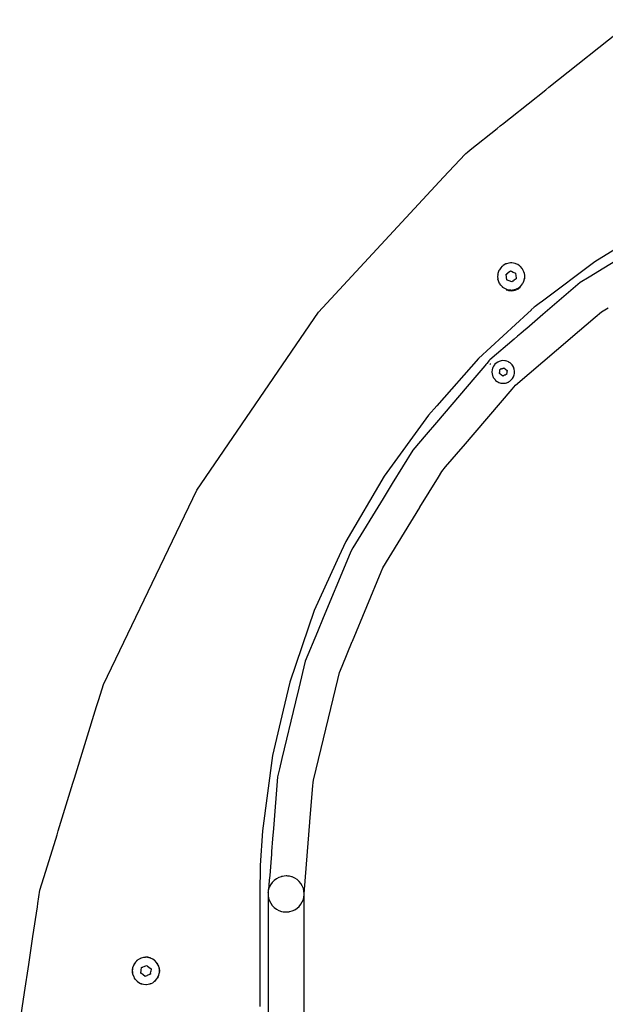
# Model space of a CAD drawing. Extents: x -1073 to 1127, y -1646 to 1793.
# Tile 25 of 39: x -566 to -322, y 779 to 1189. Entities that reach past the tile are written whole.
import ezdxf

# ---------------------------------------------------------------- set-up
doc = ezdxf.new("R2010")
doc.units = 0
doc.layers.get('0').update_dxf_attribs({"linetype": 'CONTINUOUS'})

msp = doc.modelspace()

# ---------------------------------------------------------------- linework, layer by layer
for p, q in [((-345.87, 1160.7), (-310.66, 1188.78)), ((-361.88, 1147.93), (-347.2, 1159.64)), ((-347.2, 1159.64), (-345.87, 1160.7)), ((-363.14, 1146.93), (-361.88, 1147.93)), ((-378.6, 1134.6), (-367.46, 1143.48)), ((-367.46, 1143.48), (-366.11, 1144.56)), ((-366.11, 1144.56), (-364.61, 1145.75)), ((-364.61, 1145.75), (-363.14, 1146.93)), ((-389.68, 1123.26), (-380.77, 1132.87)), ((-380.77, 1132.87), (-380.49, 1133.09)), ((-380.49, 1133.09), (-379.71, 1133.71)), ((-379.71, 1133.71), (-378.6, 1134.6)), ((-441.76, 1067.13), (-389.68, 1123.26)), ((-300.01, 1104.44), (-326.84, 1088.09)), ((-302.53, 1097.94), (-323.05, 1085.36)), ((-365.92, 1085.59), (-366.46, 1084.77)), ((-365.39, 1086.09), (-365.92, 1085.59)), ((-365.2, 1086.27), (-365.39, 1086.09)), ((-364.96, 1086.49), (-365.2, 1086.27)), ((-363.82, 1087.15), (-364.96, 1086.49)), ((-363.75, 1087.17), (-363.82, 1087.15)), ((-363.53, 1087.24), (-363.75, 1087.17)), ((-363.5, 1087.25), (-363.53, 1087.24)), ((-362.56, 1087.53), (-363.5, 1087.25)), ((-361.84, 1087.57), (-362.56, 1087.53)), ((-361.57, 1087.59), (-361.84, 1087.57)), ((-361.24, 1087.61), (-361.57, 1087.59)), ((-359.95, 1087.38), (-361.24, 1087.61)), ((-359.88, 1087.35), (-359.95, 1087.38)), ((-359.64, 1087.25), (-359.88, 1087.35)), ((-358.74, 1086.86), (-359.64, 1087.25)), ((-358.16, 1086.43), (-358.74, 1086.86)), ((-357.95, 1086.27), (-358.16, 1086.43)), ((-357.68, 1086.07), (-357.95, 1086.27)), ((-357.54, 1085.9), (-357.68, 1086.07)), ((-357.08, 1085.35), (-357.54, 1085.9)), ((-326.84, 1088.09), (-348.52, 1071.74)), ((-367.16, 1082.66), (-367.24, 1081.94)), ((-367.24, 1081.94), (-367.13, 1080.95)), ((-367.18, 1082.93), (-367.23, 1082.7)), ((-367.13, 1082.92), (-367.16, 1082.66)), ((-367.09, 1083.25), (-367.13, 1082.92)), ((-366.64, 1084.49), (-367.09, 1083.25)), ((-366.6, 1084.55), (-366.64, 1084.49)), ((-366.46, 1084.77), (-366.6, 1084.55)), ((-363.69, 1082.86), (-363.59, 1082.94)), ((-363.56, 1081.71), (-363.69, 1082.86)), ((-363.55, 1082.92), (-363.59, 1082.94)), ((-363.49, 1081.47), (-363.56, 1081.71)), ((-363.55, 1082.92), (-363.44, 1082.96)), ((-363.44, 1082.96), (-362.92, 1083.38)), ((-363.44, 1082.96), (-363.19, 1083.23)), ((-363.19, 1083.23), (-362.95, 1083.41)), ((-362.95, 1083.41), (-362.77, 1083.55)), ((-362.92, 1083.38), (-362.77, 1083.55)), ((-362.77, 1083.55), (-361.84, 1084.24)), ((-361.84, 1084.24), (-361.57, 1084.12)), ((-361.57, 1084.12), (-361.55, 1084.11)), ((-361.55, 1084.11), (-361.5, 1084.09)), ((-361.5, 1084.09), (-360.78, 1083.78)), ((-360.78, 1083.78), (-359.72, 1083.32)), ((-359.72, 1083.32), (-359.59, 1082.18)), ((-359.59, 1082.18), (-359.5, 1081.41)), ((-356.95, 1085.19), (-357.08, 1085.35)), ((-356.84, 1085.06), (-356.95, 1085.19)), ((-356.8, 1084.99), (-356.84, 1085.06)), ((-356.75, 1084.88), (-356.8, 1084.99)), ((-356.69, 1084.77), (-356.75, 1084.88)), ((-356.25, 1083.89), (-356.69, 1084.77)), ((-356.08, 1083.19), (-356.25, 1083.89)), ((-356.03, 1082.98), (-356.08, 1083.19)), ((-356.03, 1082.98), (-356.01, 1083.17)), ((-356.02, 1082.92), (-356.03, 1082.98)), ((-355.94, 1082.61), (-356.02, 1082.92)), ((-355.94, 1082.55), (-355.94, 1082.61)), ((-355.84, 1082.28), (-355.94, 1082.55)), ((-355.94, 1082.36), (-355.94, 1082.55)), ((-355.94, 1082.26), (-355.94, 1082.36)), ((-355.94, 1082.21), (-355.94, 1082.26)), ((-355.94, 1081.29), (-355.94, 1082.21)), ((-355.85, 1081.22), (-355.84, 1082.28)), ((-329.08, 1081.66), (-332.82, 1079.38)), ((-323.05, 1085.36), (-329.08, 1081.66)), ((-367.24, 1080.95), (-367.2, 1080.73)), ((-367.13, 1080.95), (-367.1, 1080.71)), ((-367.1, 1080.71), (-367.09, 1080.64)), ((-367.09, 1080.64), (-366.64, 1079.4)), ((-366.64, 1079.4), (-366.46, 1079.12)), ((-366.61, 1079.04), (-366.51, 1078.87)), ((-366.46, 1079.12), (-366.31, 1078.9)), ((-365.91, 1078.3), (-366.31, 1078.9)), ((-365.91, 1078.3), (-365.2, 1077.62)), ((-365.34, 1077.45), (-365.2, 1077.34)), ((-365.2, 1077.62), (-365.15, 1077.58)), ((-365.15, 1077.58), (-365.01, 1077.45)), ((-365.01, 1077.45), (-364.96, 1077.4)), ((-364.96, 1077.4), (-363.82, 1076.74)), ((-363.53, 1081.43), (-363.49, 1081.47)), ((-363.52, 1081.39), (-363.53, 1081.43)), ((-363.44, 1080.7), (-363.52, 1081.39)), ((-363.42, 1080.57), (-363.44, 1080.7)), ((-363.18, 1080.46), (-363.42, 1080.57)), ((-363.13, 1080.44), (-363.18, 1080.46)), ((-362.81, 1080.3), (-363.13, 1080.44)), ((-362.36, 1080.11), (-362.81, 1080.3)), ((-361.3, 1079.65), (-362.36, 1080.11)), ((-360.91, 1079.95), (-361.3, 1079.65)), ((-360.76, 1080.05), (-360.91, 1079.95)), ((-360.63, 1080.15), (-360.76, 1080.05)), ((-360.6, 1080.23), (-360.63, 1080.15)), ((-360.38, 1080.34), (-360.6, 1080.23)), ((-359.45, 1081.03), (-360.38, 1080.34)), ((-359.5, 1081.41), (-359.45, 1081.03)), ((-358.6, 1077.14), (-358.08, 1077.52)), ((-358.08, 1077.52), (-358.03, 1077.56)), ((-358.03, 1077.56), (-357.95, 1077.62)), ((-357.95, 1077.62), (-357.77, 1077.75)), ((-357.89, 1077.38), (-357.8, 1077.45)), ((-357.8, 1077.45), (-357.72, 1077.51)), ((-357.77, 1077.75), (-357.74, 1077.78)), ((-357.74, 1077.78), (-357.68, 1077.82)), ((-357.72, 1077.51), (-357.67, 1077.56)), ((-357.68, 1077.82), (-356.83, 1078.83)), ((-356.83, 1078.83), (-356.69, 1079.12)), ((-356.69, 1079.12), (-356.57, 1079.36)), ((-356.57, 1079.36), (-356.24, 1080.01)), ((-356.24, 1080.01), (-356.02, 1080.97)), ((-356.02, 1080.97), (-355.96, 1081.22)), ((-355.96, 1081.22), (-355.94, 1081.29)), ((-355.9, 1080.95), (-355.86, 1081.16)), ((-355.86, 1081.16), (-355.85, 1081.22)), ((-332.82, 1079.38), (-348.39, 1066.08)), ((-363.82, 1076.74), (-363.5, 1076.64)), ((-363.59, 1076.4), (-363.43, 1076.35)), ((-363.5, 1076.64), (-363.29, 1076.58)), ((-363.43, 1076.35), (-362.66, 1076.13)), ((-363.29, 1076.58), (-363.24, 1076.57)), ((-363.24, 1076.57), (-362.84, 1076.45)), ((-362.84, 1076.45), (-362.61, 1076.38)), ((-362.66, 1076.13), (-361.94, 1076.06)), ((-362.61, 1076.38), (-362.55, 1076.36)), ((-362.55, 1076.36), (-362.37, 1076.35)), ((-362.37, 1076.35), (-361.91, 1076.32)), ((-361.94, 1076.06), (-361.6, 1076.03)), ((-361.91, 1076.32), (-361.81, 1076.32)), ((-361.81, 1076.32), (-361.57, 1076.3)), ((-361.6, 1076.03), (-361.57, 1076.07)), ((-361.57, 1076.3), (-361.42, 1076.29)), ((-361.57, 1076.07), (-361.41, 1076.04)), ((-361.42, 1076.29), (-361.32, 1076.29)), ((-361.41, 1076.04), (-360.54, 1076.12)), ((-361.32, 1076.29), (-361.24, 1076.28)), ((-361.24, 1076.28), (-360.87, 1076.35)), ((-360.87, 1076.35), (-360.53, 1076.41)), ((-360.54, 1076.12), (-360.33, 1076.18)), ((-360.53, 1076.41), (-360.5, 1076.42)), ((-360.5, 1076.42), (-360.18, 1076.47)), ((-360.33, 1076.18), (-359.95, 1076.28)), ((-360.18, 1076.47), (-360.1, 1076.49)), ((-360.1, 1076.49), (-359.94, 1076.51)), ((-359.95, 1076.28), (-359.55, 1076.4)), ((-359.94, 1076.51), (-359.83, 1076.56)), ((-359.83, 1076.56), (-359.64, 1076.64)), ((-359.64, 1076.64), (-359.4, 1076.75)), ((-359.4, 1076.75), (-359.05, 1076.9)), ((-359.4, 1076.46), (-358.9, 1076.71)), ((-359.05, 1076.9), (-358.86, 1076.98)), ((-358.9, 1076.71), (-358.57, 1076.87)), ((-358.74, 1077.04), (-358.86, 1076.98)), ((-358.74, 1077.04), (-358.6, 1077.14)), ((-358.57, 1076.87), (-357.95, 1077.33)), ((-357.95, 1077.33), (-357.89, 1077.38)), ((-351.63, 1069.39), (-351.97, 1069.14)), ((-351.6, 1069.42), (-351.63, 1069.39)), ((-349.96, 1070.66), (-351.6, 1069.42)), ((-349.93, 1070.68), (-349.96, 1070.66)), ((-348.52, 1071.74), (-349.93, 1070.68)), ((-492.28, 993.04), (-441.76, 1067.13)), ((-354.59, 1066.72), (-375.13, 1047.77)), ((-348.39, 1066.08), (-355.09, 1060.36)), ((-353.23, 1067.98), (-354.59, 1066.72)), ((-353.19, 1068.01), (-353.23, 1067.98)), ((-351.97, 1069.14), (-353.19, 1068.01)), ((-326.58, 1065.04), (-324, 1067.24)), ((-324, 1067.24), (-321.2, 1068.95)), ((-336.89, 1056.23), (-326.58, 1065.04)), ((-358.93, 1057.07), (-360.31, 1055.9)), ((-357.54, 1058.26), (-358.93, 1057.07)), ((-356.4, 1059.24), (-357.54, 1058.26)), ((-355.58, 1059.93), (-356.4, 1059.24)), ((-355.09, 1060.36), (-355.58, 1059.93)), ((-360.31, 1055.9), (-370.4, 1047.27)), ((-359.8, 1036.67), (-337.03, 1056.11)), ((-337.03, 1056.11), (-336.89, 1056.23)), ((-375.13, 1047.77), (-392.55, 1028.17)), ((-372.58, 1044.73), (-376.68, 1039.92)), ((-372.43, 1044.9), (-372.58, 1044.73)), ((-372.12, 1045.26), (-372.43, 1044.9)), ((-371.66, 1045.8), (-372.12, 1045.26)), ((-371.17, 1046.37), (-371.66, 1045.8)), ((-370.8, 1046.81), (-371.17, 1046.37)), ((-370.4, 1047.27), (-370.8, 1046.81)), ((-370.27, 1045.36), (-370.1, 1045.63)), ((-370.08, 1045.66), (-370.1, 1045.63)), ((-368.5, 1045.21), (-368.94, 1044.57)), ((-368.48, 1045.23), (-368.5, 1045.21)), ((-368.44, 1045.28), (-368.48, 1045.23)), ((-367.92, 1045.8), (-368.44, 1045.28)), ((-367.33, 1046.22), (-367.92, 1045.8)), ((-367.25, 1046.28), (-367.33, 1046.22)), ((-367.15, 1046.32), (-367.25, 1046.28)), ((-366.55, 1046.61), (-367.15, 1046.32)), ((-365.79, 1046.83), (-366.55, 1046.61)), ((-365.76, 1046.84), (-365.79, 1046.83)), ((-365.69, 1046.85), (-365.76, 1046.84)), ((-365.58, 1046.86), (-365.69, 1046.85)), ((-364.99, 1046.93), (-365.58, 1046.86)), ((-364.19, 1046.88), (-364.99, 1046.93)), ((-364.13, 1046.87), (-364.19, 1046.88)), ((-364.03, 1046.84), (-364.13, 1046.87)), ((-363.93, 1046.82), (-364.03, 1046.84)), ((-363.41, 1046.7), (-363.93, 1046.82)), ((-362.67, 1046.39), (-363.41, 1046.7)), ((-362.57, 1046.32), (-362.67, 1046.39)), ((-362.46, 1046.26), (-362.57, 1046.32)), ((-362.39, 1046.21), (-362.46, 1046.26)), ((-362, 1045.96), (-362.39, 1046.21)), ((-361.4, 1045.42), (-362, 1045.96)), ((-361.29, 1045.27), (-361.4, 1045.42)), ((-361.22, 1045.19), (-361.29, 1045.27)), ((-360.91, 1044.79), (-361.22, 1045.19)), ((-360.53, 1044.09), (-360.91, 1044.79)), ((-369.49, 1043.08), (-369.57, 1042.32)), ((-369.57, 1042.32), (-369.57, 1042.28)), ((-369.57, 1042.28), (-369.57, 1042.21)), ((-369.57, 1042.21), (-369.56, 1042.1)), ((-369.56, 1042.1), (-369.52, 1041.49)), ((-369.52, 1041.49), (-369.33, 1040.71)), ((-369.31, 1043.74), (-369.49, 1043.08)), ((-369.33, 1040.71), (-369.31, 1040.68)), ((-369.28, 1043.85), (-369.31, 1043.74)), ((-369.31, 1040.68), (-369.28, 1040.59)), ((-369.24, 1043.94), (-369.28, 1043.85)), ((-369.28, 1040.59), (-369.23, 1040.48)), ((-368.94, 1044.57), (-369.24, 1043.94)), ((-366.46, 1041.55), (-366.43, 1041.78)), ((-366.35, 1041.48), (-366.46, 1041.55)), ((-366.43, 1041.78), (-366.41, 1041.91)), ((-366.41, 1041.91), (-366.39, 1042.05)), ((-366.39, 1042.05), (-366.35, 1042.13)), ((-366.35, 1042.4), (-366.32, 1042.49)), ((-366.35, 1042.13), (-366.35, 1042.4)), ((-366.23, 1041.41), (-366.35, 1041.48)), ((-366.32, 1042.49), (-366.27, 1042.71)), ((-366.27, 1042.71), (-366.25, 1042.79)), ((-366.26, 1043.04), (-366.24, 1043.08)), ((-366.25, 1042.79), (-366.26, 1043.04)), ((-366.24, 1043.08), (-366.21, 1043.27)), ((-366.17, 1041.37), (-366.23, 1041.41)), ((-366.21, 1043.27), (-366.1, 1043.32)), ((-366.05, 1041.3), (-366.17, 1041.37)), ((-365.8, 1043.38), (-366.1, 1043.32)), ((-365.77, 1041.02), (-366.05, 1041.3)), ((-365.8, 1043.38), (-365.77, 1043.4)), ((-365.77, 1043.4), (-365.72, 1043.43)), ((-365.08, 1040.49), (-365.77, 1041.02)), ((-365.72, 1043.43), (-365.54, 1043.54)), ((-365.54, 1043.54), (-365.44, 1043.6)), ((-365.44, 1043.6), (-365.25, 1043.68)), ((-365.25, 1043.68), (-365.06, 1043.7)), ((-364.89, 1040.57), (-365.08, 1040.49)), ((-365.06, 1043.7), (-365.02, 1043.7)), ((-365.02, 1043.7), (-364.99, 1043.74)), ((-364.99, 1043.74), (-364.93, 1043.81)), ((-364.93, 1043.81), (-364.84, 1043.82)), ((-364.87, 1040.61), (-364.89, 1040.57)), ((-364.79, 1040.65), (-364.87, 1040.61)), ((-364.84, 1043.82), (-364.82, 1043.85)), ((-364.82, 1043.85), (-364.64, 1043.93)), ((-364.79, 1040.65), (-364.76, 1040.63)), ((-364.71, 1040.65), (-364.76, 1040.63)), ((-364.28, 1040.83), (-364.71, 1040.65)), ((-364.64, 1043.93), (-363.95, 1043.4)), ((-364.18, 1040.89), (-364.28, 1040.83)), ((-364, 1040.95), (-364.18, 1040.89)), ((-363.61, 1041.11), (-364, 1040.95)), ((-363.95, 1043.4), (-363.89, 1043.36)), ((-363.89, 1043.36), (-363.26, 1042.88)), ((-363.58, 1041.16), (-363.61, 1041.11)), ((-363.54, 1041.14), (-363.58, 1041.16)), ((-363.48, 1041.16), (-363.54, 1041.14)), ((-363.45, 1041.39), (-363.48, 1041.34)), ((-363.48, 1041.34), (-363.48, 1041.16)), ((-363.41, 1041.71), (-363.45, 1041.39)), ((-363.4, 1041.79), (-363.41, 1041.71)), ((-363.37, 1042.02), (-363.4, 1041.79)), ((-363.33, 1042.37), (-363.37, 1042.29)), ((-363.37, 1042.29), (-363.37, 1042.02)), ((-363.31, 1042.46), (-363.33, 1042.37)), ((-363.3, 1042.56), (-363.31, 1042.46)), ((-363.26, 1042.88), (-363.3, 1042.56)), ((-360.48, 1043.94), (-360.53, 1044.09)), ((-360.49, 1040.48), (-360.47, 1040.54)), ((-360.45, 1043.84), (-360.48, 1043.94)), ((-360.47, 1040.54), (-360.45, 1040.58)), ((-360.42, 1043.74), (-360.45, 1043.84)), ((-360.45, 1040.58), (-360.44, 1040.61)), ((-360.44, 1040.61), (-360.41, 1040.68)), ((-360.28, 1043.33), (-360.42, 1043.74)), ((-360.41, 1040.68), (-360.31, 1040.95)), ((-360.31, 1040.95), (-360.17, 1041.74)), ((-360.15, 1042.54), (-360.28, 1043.33)), ((-360.17, 1041.74), (-360.16, 1042.1)), ((-360.16, 1042.32), (-360.15, 1042.54)), ((-360.16, 1042.21), (-360.16, 1042.32)), ((-360.16, 1042.18), (-360.16, 1042.21)), ((-360.16, 1042.1), (-360.16, 1042.18)), ((-376.68, 1039.92), (-392.64, 1021.24)), ((-369.23, 1040.48), (-369.01, 1039.98)), ((-369.01, 1039.98), (-368.57, 1039.31)), ((-368.57, 1039.31), (-368.5, 1039.23)), ((-368.5, 1039.23), (-368.43, 1039.15)), ((-368.43, 1039.15), (-368.03, 1038.72)), ((-368.03, 1038.72), (-367.39, 1038.24)), ((-367.39, 1038.24), (-367.33, 1038.2)), ((-367.33, 1038.2), (-367.24, 1038.16)), ((-367.24, 1038.16), (-367.15, 1038.09)), ((-367.15, 1038.09), (-366.68, 1037.86)), ((-366.68, 1037.86), (-365.92, 1037.62)), ((-365.92, 1037.62), (-365.79, 1037.6)), ((-365.79, 1037.6), (-365.69, 1037.58)), ((-365.69, 1037.58), (-365.65, 1037.58)), ((-365.65, 1037.58), (-365.58, 1037.57)), ((-365.58, 1037.57), (-365.13, 1037.5)), ((-365.13, 1037.5), (-364.33, 1037.53)), ((-364.33, 1037.53), (-364.14, 1037.57)), ((-364.14, 1037.57), (-364.07, 1037.58)), ((-364.07, 1037.58), (-364.03, 1037.59)), ((-364.03, 1037.59), (-363.93, 1037.61)), ((-363.93, 1037.61), (-363.55, 1037.68)), ((-363.55, 1037.68), (-363.44, 1037.72)), ((-363.44, 1037.72), (-363.38, 1037.75)), ((-363.38, 1037.75), (-362.78, 1037.98)), ((-362.78, 1037.98), (-362.75, 1038)), ((-362.75, 1038), (-362.66, 1038.05)), ((-362.66, 1038.05), (-362.6, 1038.09)), ((-362.6, 1038.09), (-362.57, 1038.11)), ((-362.57, 1038.11), (-362.49, 1038.15)), ((-362.49, 1038.15), (-362.39, 1038.21)), ((-362.39, 1038.21), (-362.11, 1038.38)), ((-362.11, 1038.38), (-361.51, 1038.9)), ((-361.51, 1038.9), (-361.29, 1039.15)), ((-361.29, 1039.15), (-361.23, 1039.23)), ((-361.23, 1039.23), (-360.99, 1039.51)), ((-361.13, 1035.11), (-359.8, 1036.67)), ((-360.99, 1039.51), (-360.59, 1040.2)), ((-360.59, 1040.2), (-360.49, 1040.48)), ((-381.4, 1011.37), (-361.17, 1035.06)), ((-361.17, 1035.06), (-361.13, 1035.11)), ((-396, 1024.28), (-414.46, 998.85)), ((-392.55, 1028.17), (-396, 1024.28)), ((-392.64, 1021.24), (-396.96, 1016.18)), ((-396.96, 1016.18), (-402.5, 1009.69)), ((-402.5, 1009.69), (-411.02, 995.79)), ((-388.83, 1002.68), (-381.51, 1011.24)), ((-381.51, 1011.24), (-381.4, 1011.37)), ((-391.85, 998.45), (-390.37, 1000.87)), ((-390.37, 1000.87), (-388.83, 1002.68)), ((-414.46, 998.85), (-430.35, 971.65)), ((-411.02, 995.79), (-414.81, 989.61)), ((-399.51, 985.96), (-391.85, 998.45)), ((-531.19, 912.24), (-492.28, 993.04)), ((-414.81, 989.61), (-427.39, 969.08)), ((-414.97, 960.73), (-399.6, 985.81)), ((-399.6, 985.81), (-399.51, 985.96)), ((-430.35, 971.65), (-432.23, 967.55)), ((-432.39, 967.19), (-443.49, 942.97)), ((-432.31, 967.37), (-432.39, 967.19)), ((-432.23, 967.55), (-432.31, 967.37)), ((-428.33, 967.54), (-429.99, 963.54)), ((-427.39, 969.08), (-428.33, 967.54)), ((-429.99, 963.54), (-439.8, 939.86)), ((-427.62, 930.18), (-415.68, 959.02)), ((-415.68, 959.02), (-415.66, 959.07)), ((-415.66, 959.07), (-414.97, 960.73)), ((-443.49, 942.97), (-453.7, 913.21)), ((-439.8, 939.86), (-442.18, 934.11)), ((-442.18, 934.11), (-447.25, 921.88)), ((-431.9, 919.85), (-427.68, 930.05)), ((-427.68, 930.05), (-427.62, 930.18)), ((-447.25, 921.88), (-449.93, 910.69)), ((-432.98, 917.24), (-431.9, 919.85)), ((-436.58, 902.26), (-433.71, 914.2)), ((-433.71, 914.2), (-432.98, 917.24)), ((-533.12, 905.98), (-531.19, 912.24)), ((-453.7, 913.21), (-456.46, 901.5)), ((-449.93, 910.69), (-451.3, 905.01)), ((-534.04, 902.98), (-533.12, 905.98)), ((-543.21, 873.27), (-534.04, 902.98)), ((-456.46, 901.5), (-460.91, 882.61)), ((-451.3, 905.01), (-456.97, 881.37)), ((-442.64, 877.01), (-436.61, 902.13)), ((-436.61, 902.13), (-436.58, 902.26)), ((-460.91, 882.61), (-465.07, 851.37)), ((-456.97, 881.37), (-457.98, 877.16)), ((-457.98, 877.16), (-458.79, 873.81)), ((-443.77, 872.32), (-442.66, 876.94)), ((-442.66, 876.94), (-442.64, 877.01)), ((-543.87, 871.13), (-543.21, 873.27)), ((-458.79, 873.81), (-460.48, 852.29)), ((-550, 851.25), (-543.87, 871.13)), ((-445.25, 855.15), (-444.08, 870.03)), ((-444.08, 870.03), (-443.97, 871.47)), ((-443.97, 871.47), (-443.77, 872.32)), ((-460.48, 852.29), (-460.81, 848.04)), ((-446.65, 837.46), (-445.27, 854.91)), ((-445.27, 854.91), (-445.25, 855.15)), ((-555.17, 834.48), (-550.48, 849.69)), ((-550.48, 849.69), (-550, 851.25)), ((-465.07, 851.37), (-465.95, 836.89)), ((-460.81, 848.04), (-461.23, 842.72)), ((-461.45, 839.9), (-462.02, 832.69)), ((-461.33, 841.48), (-461.45, 839.9)), ((-461.23, 842.72), (-461.33, 841.48)), ((-465.95, 836.89), (-466.16, 825.04)), ((-447.66, 825.05), (-446.65, 837.46)), ((-557.62, 826.55), (-555.17, 834.48)), ((-462.1, 831.71), (-462.18, 830.74)), ((-462.02, 832.69), (-462.1, 831.71)), ((-458.25, 831.87), (-459.25, 831.32)), ((-457.28, 832.22), (-458.25, 831.87)), ((-457.17, 832.26), (-457.28, 832.22)), ((-456.68, 832.36), (-457.17, 832.26)), ((-456.04, 832.49), (-456.68, 832.36)), ((-455.94, 832.49), (-456.04, 832.49)), ((-455.17, 832.52), (-455.94, 832.49)), ((-454.89, 832.53), (-455.17, 832.52)), ((-454.47, 832.48), (-454.89, 832.53)), ((-453.75, 832.4), (-454.47, 832.48)), ((-452.8, 832.14), (-453.75, 832.4)), ((-452.64, 832.1), (-452.8, 832.14)), ((-452.16, 831.89), (-452.64, 832.1)), ((-451.59, 831.63), (-452.16, 831.89)), ((-450.63, 831.01), (-451.59, 831.63)), ((-462.18, 830.74), (-462.47, 826.73)), ((-462.47, 826.73), (-462.13, 827.83)), ((-461.62, 828.86), (-462.13, 827.83)), ((-460.96, 829.8), (-461.62, 828.86)), ((-460.16, 830.63), (-460.96, 829.8)), ((-459.25, 831.32), (-460.16, 830.63)), ((-449.77, 830.25), (-450.63, 831.01)), ((-449.04, 829.36), (-449.77, 830.25)), ((-448.45, 828.38), (-449.04, 829.36)), ((-448.02, 827.31), (-448.45, 828.38)), ((-558.44, 821.13), (-557.62, 826.55)), ((-466.16, 825.04), (-466.16, 808.95)), ((-462.65, 824.69), (-462.66, 824.54)), ((-462.66, 824.54), (-462.64, 824.45)), ((-462.64, 823.95), (-462.66, 823.76)), ((-462.66, 823.76), (-462.66, 771.53)), ((-462.64, 824.82), (-462.65, 824.69)), ((-462.64, 824.45), (-462.65, 824.1)), ((-462.65, 824.1), (-462.64, 823.95)), ((-462.64, 825.6), (-462.55, 826)), ((-462.64, 825.6), (-462.64, 825.38)), ((-462.64, 825.38), (-462.64, 824.95)), ((-462.64, 824.95), (-462.64, 824.82)), ((-462.64, 824.45), (-462.46, 823.31)), ((-462.55, 826), (-462.51, 826.44)), ((-462.51, 826.44), (-462.47, 826.73)), ((-447.75, 826.2), (-448.02, 827.31)), ((-448.01, 822.79), (-447.75, 823.91)), ((-447.66, 825.05), (-447.75, 826.2)), ((-447.75, 823.91), (-447.66, 824.54)), ((-447.69, 561.72), (-447.66, 824.54)), ((-447.63, 825), (-447.66, 825.05)), ((-447.66, 824.54), (-447.63, 825)), ((-560.52, 807.29), (-558.65, 819.69)), ((-558.65, 819.69), (-558.44, 821.13)), ((-462.46, 823.31), (-462.11, 822.22)), ((-462.11, 822.22), (-461.6, 821.19)), ((-461.6, 821.19), (-460.94, 820.25)), ((-460.94, 820.25), (-460.14, 819.43)), ((-460.14, 819.43), (-459.23, 818.73)), ((-450.61, 819.08), (-449.75, 819.85)), ((-449.75, 819.85), (-449.02, 820.73)), ((-449.02, 820.73), (-448.44, 821.72)), ((-448.44, 821.72), (-448.01, 822.79)), ((-459.23, 818.73), (-458.22, 818.19)), ((-458.22, 818.19), (-457.14, 817.8)), ((-457.14, 817.8), (-456.47, 817.67)), ((-456.47, 817.67), (-456.4, 817.66)), ((-456.4, 817.66), (-456.01, 817.58)), ((-456.01, 817.58), (-455.62, 817.57)), ((-455.62, 817.57), (-455.54, 817.57)), ((-455.54, 817.57), (-454.86, 817.54)), ((-454.86, 817.54), (-454.71, 817.56)), ((-454.71, 817.56), (-453.93, 817.65)), ((-453.93, 817.65), (-453.86, 817.66)), ((-453.86, 817.66), (-453.72, 817.68)), ((-453.72, 817.68), (-452.61, 817.98)), ((-452.61, 817.98), (-451.57, 818.45)), ((-451.57, 818.45), (-450.61, 819.08)), ((-562.26, 795.74), (-560.52, 807.29)), ((-466.16, 808.95), (-466.16, 806.98)), ((-466.16, 806.98), (-466.16, 806.8)), ((-466.16, 806.8), (-466.16, 804.92)), ((-466.16, 804.92), (-466.16, 778.24)), ((-564.03, 784.01), (-562.26, 795.74)), ((-518.55, 795.6), (-519.01, 794.36)), ((-518.54, 795.79), (-518.58, 795.71)), ((-518.52, 795.64), (-518.55, 795.6)), ((-518.47, 795.91), (-518.54, 795.79)), ((-518.47, 795.73), (-518.52, 795.64)), ((-518.38, 795.86), (-518.47, 795.73)), ((-517.83, 796.7), (-518.38, 795.86)), ((-517.32, 797.17), (-517.83, 796.7)), ((-517.21, 797.43), (-517.35, 797.28)), ((-517.21, 797.28), (-517.32, 797.17)), ((-517.12, 797.36), (-517.21, 797.28)), ((-516.87, 797.6), (-517.12, 797.36)), ((-515.72, 798.25), (-516.87, 797.6)), ((-515.67, 798.27), (-515.72, 798.25)), ((-515.46, 798.43), (-515.67, 798.34)), ((-515.43, 798.34), (-515.67, 798.27)), ((-514.46, 798.62), (-515.43, 798.34)), ((-514.77, 794.67), (-514.28, 794.88)), ((-513.76, 798.66), (-514.46, 798.62)), ((-514.28, 794.88), (-513.22, 795.33)), ((-513.5, 798.68), (-513.76, 798.66)), ((-513.5, 798.77), (-513.73, 798.76)), ((-513.28, 798.78), (-513.5, 798.77)), ((-513.32, 798.69), (-513.5, 798.68)), ((-513.25, 798.69), (-513.32, 798.69)), ((-513.12, 798.76), (-513.28, 798.78)), ((-513.16, 798.69), (-513.25, 798.69)), ((-513.22, 795.33), (-512.97, 795.14)), ((-512.67, 798.61), (-513.16, 798.69)), ((-512.69, 798.7), (-513.12, 798.76)), ((-512.97, 795.14), (-512.92, 795.11)), ((-512.92, 795.11), (-512.78, 795)), ((-512.78, 795), (-512.3, 794.64)), ((-512.23, 798.65), (-512.69, 798.7)), ((-512.33, 798.55), (-512.67, 798.61)), ((-512.2, 798.52), (-512.33, 798.55)), ((-511.73, 798.52), (-512.23, 798.65)), ((-511.85, 798.46), (-512.2, 798.52)), ((-511.8, 798.44), (-511.85, 798.46)), ((-511.71, 798.4), (-511.8, 798.44)), ((-511.72, 798.48), (-511.73, 798.52)), ((-511.54, 798.42), (-511.72, 798.48)), ((-511.57, 798.34), (-511.71, 798.4)), ((-510.64, 797.94), (-511.57, 798.34)), ((-510.09, 797.52), (-510.64, 797.94)), ((-509.99, 797.45), (-510.09, 797.52)), ((-509.95, 797.53), (-509.99, 797.57)), ((-509.87, 797.36), (-509.99, 797.45)), ((-509.82, 797.42), (-509.95, 797.53)), ((-509.59, 797.15), (-509.87, 797.36)), ((-508.75, 796.14), (-509.59, 797.15)), ((-508.72, 796.09), (-508.75, 796.14)), ((-508.61, 795.86), (-508.72, 796.09)), ((-508.54, 795.9), (-508.65, 796.1)), ((-508.16, 794.96), (-508.61, 795.86)), ((-508, 794.28), (-508.16, 794.96)), ((-519.2, 793.78), (-519.24, 792.72)), ((-519.24, 792.72), (-519.2, 792.45)), ((-519.14, 794.03), (-519.2, 793.78)), ((-519.2, 792.45), (-519.16, 792.23)), ((-519.08, 793.75), (-519.17, 793.06)), ((-519.17, 793.06), (-519.14, 792.81)), ((-519.16, 792.23), (-519.14, 792.04)), ((-519.14, 792.81), (-519.12, 792.65)), ((-519.14, 792.04), (-519.11, 791.86)), ((-519.12, 792.65), (-519.12, 792.62)), ((-519.12, 792.62), (-519.09, 792.41)), ((-519.11, 791.86), (-519.1, 791.82)), ((-519.09, 792.41), (-519.07, 792.22)), ((-519.07, 793.83), (-519.08, 793.75)), ((-519.05, 794.02), (-519.07, 793.83)), ((-519.07, 792.22), (-519.05, 792.06)), ((-519.01, 794.36), (-519.05, 794.02)), ((-519.05, 792.06), (-519.03, 791.89)), ((-519.03, 791.89), (-519.02, 791.8)), ((-519.02, 791.8), (-519.02, 791.75)), ((-519.02, 791.75), (-518.57, 790.51)), ((-515.62, 792.13), (-515.55, 792.67)), ((-515.41, 791.97), (-515.62, 792.13)), ((-515.55, 792.67), (-515.52, 792.96)), ((-515.52, 792.96), (-515.47, 793.03)), ((-515.48, 793.28), (-515.34, 794.42)), ((-515.47, 793.03), (-515.48, 793.28)), ((-515.38, 791.95), (-515.41, 791.97)), ((-514.7, 791.44), (-515.38, 791.95)), ((-515.34, 794.42), (-514.99, 794.57)), ((-514.99, 794.57), (-514.84, 794.64)), ((-514.84, 794.64), (-514.77, 794.67)), ((-513.77, 790.74), (-514.7, 791.44)), ((-513.5, 790.86), (-513.77, 790.74)), ((-513.15, 791.01), (-513.5, 790.86)), ((-513.01, 791.07), (-513.15, 791.01)), ((-512.95, 791.14), (-513.01, 791.07)), ((-512.71, 791.2), (-512.95, 791.14)), ((-511.65, 791.65), (-512.71, 791.2)), ((-512.3, 794.64), (-511.37, 793.94)), ((-511.61, 791.95), (-511.65, 791.65)), ((-511.61, 791.95), (-511.51, 792.8)), ((-511.37, 793.94), (-511.51, 792.8)), ((-508.49, 790.46), (-508.18, 791.08)), ((-508.18, 791.08), (-507.94, 792.06)), ((-508, 794.28), (-507.94, 794.02)), ((-507.86, 793.67), (-507.94, 794.02)), ((-507.94, 792.06), (-507.93, 792.08)), ((-507.88, 792.31), (-507.93, 792.08)), ((-507.86, 794.03), (-507.89, 794.25)), ((-507.88, 792.31), (-507.87, 792.36)), ((-507.87, 792.36), (-507.86, 793.1)), ((-507.8, 793.65), (-507.86, 794.03)), ((-507.86, 793.53), (-507.86, 793.67)), ((-507.86, 793.44), (-507.86, 793.53)), ((-507.86, 793.34), (-507.86, 793.44)), ((-507.86, 793.25), (-507.86, 793.34)), ((-507.86, 793.1), (-507.86, 793.25)), ((-507.85, 792.04), (-507.79, 792.29)), ((-507.76, 793.35), (-507.8, 793.65)), ((-507.79, 792.29), (-507.76, 793.13)), ((-507.76, 793.13), (-507.76, 793.35)), ((-518.57, 790.51), (-518.38, 790.22)), ((-518.45, 790.17), (-518.42, 790.11)), ((-518.42, 790.11), (-518.34, 789.98)), ((-518.38, 790.22), (-518.23, 789.99)), ((-517.85, 789.41), (-518.23, 789.99)), ((-517.85, 789.41), (-517.12, 788.71)), ((-517.18, 788.65), (-517, 788.5)), ((-517.12, 788.71), (-516.94, 788.54)), ((-516.94, 788.54), (-516.9, 788.5)), ((-516.9, 788.5), (-515.76, 787.84)), ((-515.76, 787.84), (-515.43, 787.74)), ((-515.46, 787.65), (-515.24, 787.58)), ((-515.43, 787.74), (-515.21, 787.67)), ((-515.21, 787.67), (-515.17, 787.66)), ((-515.17, 787.66), (-514.5, 787.46)), ((-514.5, 787.46), (-513.5, 787.39)), ((-513.5, 787.39), (-513.24, 787.38)), ((-513.5, 787.3), (-513.27, 787.31)), ((-513.24, 787.38), (-513.19, 787.37)), ((-513.19, 787.37), (-511.89, 787.6)), ((-511.89, 787.6), (-511.57, 787.74)), ((-511.57, 787.74), (-511.32, 787.84)), ((-511.53, 787.64), (-511.32, 787.74)), ((-511.32, 787.84), (-510.68, 788.12)), ((-510.68, 788.12), (-509.87, 788.71)), ((-509.87, 788.71), (-509.79, 788.78)), ((-509.79, 788.78), (-509.66, 788.87)), ((-509.78, 788.65), (-509.64, 788.79)), ((-509.66, 788.87), (-509.62, 788.9)), ((-509.62, 788.9), (-508.77, 789.9)), ((-508.77, 789.9), (-508.61, 790.22)), ((-508.61, 790.22), (-508.57, 790.29)), ((-508.57, 790.29), (-508.54, 790.36)), ((-508.54, 790.36), (-508.5, 790.43)), ((-508.53, 790.17), (-508.45, 790.28)), ((-508.5, 790.43), (-508.49, 790.46)), ((-508.45, 790.28), (-508.42, 790.36)), ((-566, 770.97), (-564.03, 784.01))]:
    msp.add_line(p, q)

doc.saveas('drawing.dxf')
